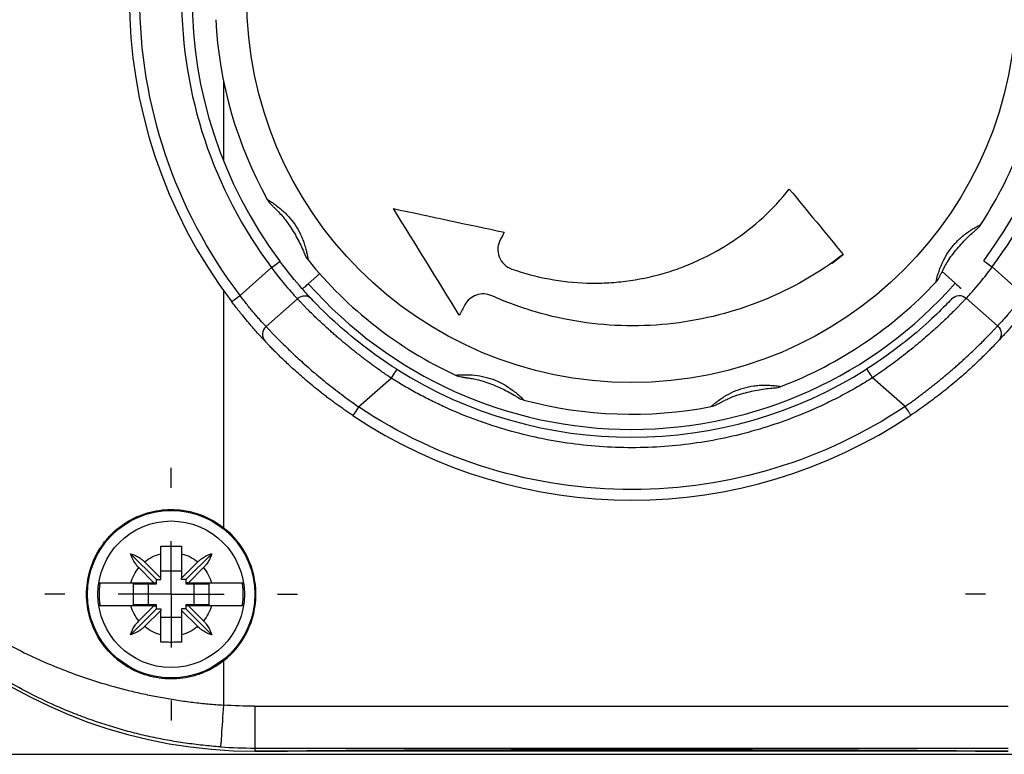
# Model space of a CAD drawing. Header units: millimetres. Extents: x 13 to 546, y 13 to 419.
# Tile 3 of 19: x 59 to 106, y 129 to 164. Entities that reach past the tile are written whole.
import ezdxf

# ---------------------------------------------------------------- set-up
doc = ezdxf.new("R2010")
doc.units = ezdxf.units.MM
doc.header["$LTSCALE"] = 2
doc.linetypes.add('SLD-Center', pattern=[19.05, 15.24, -1.27, 1.27, -1.27])
doc.layers.add('CENTER', color=40, linetype='SLD-Center')

# ---------------------------------------------------------------- blocks, each defined once
blk = doc.blocks.new('SW_CENTERMARKSYMBOL_4')
at = {"layer": 'CENTER', "color": 0}
for p, q in [((0, 5.08), (0, 6.04)), ((0, 0), (0, 2.54)), ((-5.08, 0), (-6.04, 0)), ((0, 0), (-2.54, 0)), ((0, 0), (0, -2.54)), ((0, 0), (2.54, 0)), ((5.08, 0), (6.04, 0)), ((0, -5.08), (0, -6.04))]:
    blk.add_line(p, q, dxfattribs=at)
blk = doc.blocks.new('SW_CENTERMARKSYMBOL_5')
at = {"layer": 'CENTER', "color": 0}
for p, q in [((0, 5.08), (0, 6.04)), ((0, 0), (0, 2.54)), ((-5.08, 0), (-6.04, 0)), ((0, 0), (-2.54, 0)), ((0, 0), (0, -2.54)), ((0, 0), (2.54, 0)), ((5.08, 0), (6.04, 0)), ((0, -5.08), (0, -6.04))]:
    blk.add_line(p, q, dxfattribs=at)

msp = doc.modelspace()

# ---------------------------------------------------------------- linework, layer by layer
for p, q in [((68.989, 160.988), (68.989, 157.163)), ((98.073, 152.27), (98.603, 152.689)), ((71.283, 152.066), (69.78, 150.737)), ((105.716, 152.093), (107.22, 150.766)), ((73.585, 151.772), (73.043, 151.292)), ((103.957, 151.316), (103.33, 151.869)), ((68.989, 150.967), (68.989, 139.643)), ((72.521, 150.576), (71.022, 149.25)), ((105.981, 149.277), (104.48, 150.601)), ((101.561, 145.429), (100.005, 146.802)), ((75.448, 145.408), (77.002, 146.784)), ((65.789, 137.158), (64.553, 138.394)), ((65.989, 137.233), (65.989, 138.394)), ((66.989, 138.394), (66.989, 137.233)), ((67.189, 137.158), (68.426, 138.394)), ((65.219, 138.003), (65.989, 137.233)), ((66.989, 137.233), (67.759, 138.003)), ((65.664, 137.008), (64.944, 137.728)), ((66.989, 137.558), (65.989, 137.558)), ((68.034, 137.728), (67.314, 137.008)), ((64.566, 137.008), (65.664, 137.008)), ((64.69, 136.958), (65.789, 136.958)), ((64.69, 135.958), (64.69, 136.958)), ((65.389, 136.958), (65.389, 135.958)), ((65.664, 137.008), (65.789, 137.008)), ((65.789, 137.158), (65.989, 137.158)), ((65.789, 137.008), (65.789, 137.158)), ((65.789, 136.958), (65.789, 137.008)), ((65.989, 137.158), (65.989, 137.233)), ((66.989, 137.158), (66.989, 137.233)), ((67.189, 137.158), (66.989, 137.158)), ((67.189, 137.158), (67.189, 137.008)), ((67.314, 137.008), (67.189, 137.008)), ((67.189, 137.008), (67.189, 136.958)), ((67.189, 136.958), (68.289, 136.958)), ((67.314, 137.008), (68.412, 137.008)), ((67.589, 135.958), (67.589, 136.958)), ((68.289, 136.958), (68.289, 135.958)), ((65.789, 135.758), (64.553, 134.521)), ((65.664, 135.908), (64.566, 135.908)), ((65.789, 135.958), (64.69, 135.958)), ((64.944, 135.188), (65.664, 135.908)), ((65.989, 135.683), (65.219, 134.913)), ((65.664, 135.908), (65.789, 135.908)), ((65.789, 135.908), (65.789, 135.958)), ((65.789, 135.758), (65.789, 135.908)), ((65.789, 135.758), (65.989, 135.758)), ((65.989, 135.758), (65.989, 135.683)), ((65.989, 134.521), (65.989, 135.683)), ((66.989, 135.758), (66.989, 135.683)), ((67.189, 135.758), (66.989, 135.758)), ((67.759, 134.913), (66.989, 135.683)), ((66.989, 135.683), (66.989, 134.521)), ((68.289, 135.958), (67.189, 135.958)), ((67.189, 135.958), (67.189, 135.908)), ((67.314, 135.908), (67.189, 135.908)), ((67.189, 135.908), (67.189, 135.758)), ((67.189, 135.758), (68.426, 134.521)), ((67.314, 135.908), (68.034, 135.188)), ((68.412, 135.908), (67.314, 135.908)), ((65.989, 135.358), (66.989, 135.358)), ((68.989, 133.272), (68.989, 131.162)), ((70.489, 131.109), (106.489, 131.109)), ((70.489, 131.109), (70.489, 129.109)), ((70.489, 129.109), (106.489, 129.109)), ((70.489, 129.109), (70.489, 128.958)), ((71.229, 128.958), (70.489, 128.958)), ((70.489, 128.958), (71.229, 128.958)), ((72.051, 128.958), (71.229, 128.958)), ((72.051, 128.961), (72.051, 128.958)), ((104.928, 128.958), (72.051, 128.958)), ((104.928, 128.961), (104.928, 128.958)), ((105.75, 128.958), (104.928, 128.958)), ((106.489, 128.958), (105.75, 128.958)), ((105.75, 128.958), (106.489, 128.958)), ((51.189, 128.811), (77.489, 128.811)), ((77.489, 128.813), (99.489, 128.813)), ((77.489, 128.811), (77.489, 128.813)), ((99.489, 128.813), (99.489, 128.811)), ((99.489, 128.811), (125.789, 128.811))]:
    msp.add_line(p, q)
for centre, radius in [((88.489, 164.958), 18.39), ((66.489, 136.458), 4), ((66.489, 136.458), 3.5)]:
    msp.add_circle(centre, radius)
for centre, radius, start, end in [((88.489, 164.958), 24, 142.7608, 217.2392), ((88.489, 164.958), 21, 143.158, 216.842), ((88.489, 164.958), 21, 323.2484, 36.7516), ((88.489, 164.958), 19.9, 183.0261, 208.9829), ((88.489, 164.958), 19.9, 327.0261, 352.9829), ((88.489, 164.958), 19.9, 219.0261, 244.9829), ((88.489, 164.958), 20.624, 221.5, 318.5904), ((88.489, 164.958), 19.9, 291.0261, 316.9829), ((70.489, 152.458), 23.5, 191.6872, 270), ((70.489, 152.458), 23.5, 191.6872, 270), ((88.489, 164.958), 21, 237.7047, 302.3857), ((88.489, 164.958), 19.9, 255.0261, 280.9829), ((88.489, 164.958), 24, 236.2925, 303.7979), ((66.489, 136.458), 4.049, 308.1242, 51.8758), ((70.489, 152.458), 23.349, 265.971, 270)]:
    msp.add_arc(centre, radius, start, end)
for centre, major_axis, start_param, end_param in [((71.229, 128.963), (0.9, 0), 4.712389, 5.863572), ((88.489, 128.918), (18, 0), 0.419613, 2.721979), ((105.75, 128.963), (0.9, 0), 3.561206, 4.712389)]:
    msp.add_ellipse(centre, major_axis=major_axis, ratio=0.005818, start_param=start_param, end_param=end_param)
for points, knots in [([(69.78, 150.737), (66.672, 154.826), (64.989, 159.821), (64.989, 170.094), (66.672, 175.089), (69.78, 179.179)], [0, 0, 0, 0, 0.5, 0.5, 1, 1, 1, 1]), ([(71.283, 177.849), (68.496, 174.129), (66.989, 169.606), (66.989, 160.309), (68.496, 155.786), (71.283, 152.066)], [0, 0, 0, 0, 0.5, 0.5, 1, 1, 1, 1]), ([(105.716, 152.093), (108.49, 155.808), (109.989, 160.321), (109.989, 169.594), (108.49, 174.107), (105.716, 177.822)], [0, 0, 0, 0, 0.5, 0.5, 1, 1, 1, 1]), ([(82.771, 151.994), (83.938, 151.584), (85.137, 151.363), (86.676, 151.318), (86.986, 151.321), (87.6, 151.351), (87.904, 151.378), (88.813, 151.492), (89.41, 151.615), (90.295, 151.869), (90.589, 151.966), (91.166, 152.182), (91.449, 152.3), (92.28, 152.686), (92.812, 152.985), (93.829, 153.664), (94.318, 154.048), (95.223, 154.881), (95.643, 155.331), (96.027, 155.815)], [0, 0, 0, 0, 0.25, 0.25, 0.3125, 0.3125, 0.375, 0.375, 0.5, 0.5, 0.5625, 0.5625, 0.625, 0.625, 0.75, 0.75, 0.875, 0.875, 1, 1, 1, 1]), ([(71.081, 155.315), (71.082, 155.315), (71.083, 155.314), (71.094, 155.307), (71.111, 155.297), (71.135, 155.283), (71.175, 155.258), (71.24, 155.218), (71.359, 155.14), (71.525, 155.024), (71.785, 154.819), (72.097, 154.519), (72.417, 154.116), (72.63, 153.745), (72.764, 153.437), (72.853, 153.192), (72.925, 152.947), (72.971, 152.75), (72.999, 152.611), (73.014, 152.525), (73.023, 152.468), (73.029, 152.434), (73.029, 152.429), (73.03, 152.427)], [0, 0, 0, 0, 0.017854, 0.03582, 0.054005, 0.072511, 0.091432, 0.129242, 0.167313, 0.228933, 0.290834, 0.398114, 0.499846, 0.601533, 0.655372, 0.709341, 0.771409, 0.832699, 0.870739, 0.908556, 0.939816, 0.970141, 1, 1, 1, 1]), ([(71.265, 155.077), (71.267, 155.075), (71.273, 155.069), (71.327, 155.017), (71.39, 154.954), (71.43, 154.914)], [0, 0, 0, 0, 0.245659, 0.514154, 1, 1, 1, 1]), ([(71.429, 154.914), (71.437, 154.906), (71.455, 154.889), (71.522, 154.826), (71.651, 154.699), (71.852, 154.475), (72.146, 154.082), (72.416, 153.648), (72.65, 153.205), (72.742, 153.001), (72.789, 152.899)], [0, 0, 0, 0, 0.032032, 0.070092, 0.163775, 0.280216, 0.418399, 0.705713, 0.852, 1, 1, 1, 1]), ([(103.039, 151.382), (103.039, 151.382), (103.04, 151.384), (103.042, 151.396), (103.047, 151.415), (103.053, 151.442), (103.064, 151.488), (103.082, 151.563), (103.12, 151.7), (103.179, 151.893), (103.268, 152.132), (103.375, 152.371), (103.53, 152.668), (103.768, 153.023), (104.115, 153.404), (104.447, 153.681), (104.721, 153.867), (104.894, 153.971), (105.018, 154.041), (105.095, 154.081), (105.147, 154.108), (105.178, 154.124), (105.182, 154.126), (105.184, 154.127)], [0, 0, 0, 0, 0.017896, 0.03589, 0.054087, 0.072589, 0.091493, 0.129306, 0.167362, 0.228648, 0.290716, 0.344671, 0.398517, 0.500217, 0.601955, 0.709235, 0.771125, 0.832742, 0.870797, 0.908611, 0.939896, 0.970202, 1, 1, 1, 1]), ([(104.808, 153.751), (104.851, 153.788), (104.918, 153.847), (104.975, 153.895), (104.981, 153.9), (104.984, 153.903)], [0, 0, 0, 0, 0.486145, 0.754438, 1, 1, 1, 1]), ([(82.223, 153.415), (82.154, 153.288), (82.114, 153.148), (82.095, 152.862), (82.116, 152.716), (82.218, 152.448), (82.299, 152.324), (82.507, 152.121), (82.632, 152.043), (82.771, 151.994)], [0, 0, 0, 0, 0.25, 0.25, 0.5, 0.5, 0.75, 0.75, 1, 1, 1, 1]), ([(103.312, 151.836), (103.318, 151.846), (103.329, 151.868), (103.368, 151.952), (103.449, 152.114), (103.6, 152.374), (103.883, 152.776), (104.212, 153.166), (104.562, 153.526), (104.726, 153.676), (104.809, 153.751)], [0, 0, 0, 0, 0.032059, 0.070115, 0.163766, 0.280425, 0.418692, 0.706086, 0.852044, 1, 1, 1, 1]), ([(68.849, 129.167), (68.708, 129.177), (68.426, 129.199), (68.004, 129.24), (67.581, 129.289), (67.159, 129.346), (66.737, 129.411), (66.315, 129.483), (65.894, 129.563), (65.473, 129.651), (65.053, 129.747), (64.634, 129.851), (64.217, 129.963), (63.8, 130.083), (63.385, 130.211), (62.972, 130.346), (62.56, 130.49), (62.151, 130.641), (61.743, 130.801), (61.337, 130.968), (60.641, 131.271), (59.662, 131.743), (58.432, 132.43), (57.23, 133.2), (55.766, 134.269), (54.093, 135.726), (52.481, 137.475), (51.135, 139.258), (50.079, 140.945), (49.16, 142.732), (48.547, 144.219), (48.119, 145.474), (47.812, 146.514), (47.566, 147.533), (47.413, 148.319), (47.318, 148.875), (47.247, 149.346), (47.181, 149.874), (47.13, 150.364), (47.091, 150.825), (47.066, 151.226), (47.051, 151.543), (47.042, 151.789), (47.036, 152.022), (47.032, 152.244), (47.032, 152.388), (47.032, 152.458)], [0, 0, 0, 0, 0.010437, 0.020898, 0.031388, 0.041909, 0.052466, 0.06306, 0.073695, 0.084374, 0.0951, 0.105877, 0.116707, 0.127593, 0.138538, 0.149545, 0.160617, 0.171756, 0.182966, 0.194248, 0.205606, 0.241893, 0.279254, 0.317759, 0.35747, 0.428745, 0.505271, 0.565072, 0.629208, 0.687738, 0.752688, 0.781674, 0.81446, 0.856634, 0.88226, 0.891333, 0.910805, 0.927492, 0.941399, 0.956643, 0.969477, 0.976687, 0.983288, 0.989327, 0.994871, 1, 1, 1, 1]), ([(47.036, 152.458), (47.036, 152.427), (47.036, 152.366), (47.037, 152.273), (47.038, 152.178), (47.04, 152.081), (47.042, 151.982), (47.047, 151.829), (47.055, 151.617), (47.073, 151.294), (47.102, 150.886), (47.15, 150.398), (47.217, 149.861), (47.308, 149.271), (47.437, 148.58), (47.617, 147.791), (47.929, 146.654), (48.428, 145.225), (49.176, 143.575), (50.097, 141.942), (51.167, 140.387), (52.437, 138.859), (53.864, 137.43), (55.508, 136.058), (57.314, 134.815), (59.347, 133.684), (61.531, 132.73), (63.343, 132.143), (64.619, 131.818), (65.343, 131.655), (66.07, 131.514), (66.798, 131.393), (67.528, 131.294), (68.258, 131.215), (68.746, 131.179), (68.989, 131.162)], [0, 0, 0, 0, 0.002241, 0.00455, 0.00694, 0.009424, 0.012013, 0.014719, 0.021703, 0.029716, 0.043526, 0.060125, 0.077991, 0.098436, 0.121467, 0.151124, 0.182975, 0.244565, 0.30824, 0.368255, 0.432193, 0.49252, 0.556773, 0.617581, 0.682305, 0.743818, 0.808873, 0.871294, 0.89006, 0.908676, 0.927157, 0.945515, 0.963766, 0.981923, 1, 1, 1, 1]), ([(72.788, 152.901), (72.811, 152.848), (72.846, 152.766), (72.873, 152.697), (72.876, 152.69), (72.878, 152.686)], [0, 0, 0, 0, 0.485844, 0.75401, 1, 1, 1, 1]), ([(98.604, 152.69), (97.418, 151.783), (96.139, 151.053), (94.084, 150.219), (93.371, 149.985), (91.938, 149.617), (91.215, 149.483), (89.753, 149.31), (89.014, 149.272), (87.523, 149.297), (86.785, 149.36), (85.329, 149.582), (84.61, 149.74), (83.192, 150.155), (82.489, 150.413), (81.807, 150.716)], [0, 0, 0, 0, 0.25, 0.25, 0.375, 0.375, 0.5, 0.5, 0.625, 0.625, 0.75, 0.75, 0.875, 0.875, 1, 1, 1, 1]), ([(71.283, 152.066), (71.577, 151.657), (72.132, 150.98), (72.456, 150.644), (72.521, 150.576)], [0, 0, 0, 0, 0.188406, 0.3297104, 0.3297104, 0.3297104, 0.3297104]), ([(73.205, 150.556), (73.127, 150.64), (72.735, 151.054), (72.051, 151.875), (71.683, 152.366)], [0, 0, 0, 0, 0.1413045, 0.3297104, 0.3297104, 0.3297104, 0.3297104]), ([(104.48, 150.601), (104.567, 150.692), (104.95, 151.094), (105.496, 151.786), (105.716, 152.093)], [0, 0, 0, 0, 0.1884058, 0.3297101, 0.3297101, 0.3297101, 0.3297101]), ([(105.315, 152.392), (105.315, 152.392), (105.357, 152.361), (105.508, 152.249), (105.61, 152.173), (105.716, 152.093)], [0, 0, 0, 0, 0.5, 0.5, 1, 1, 1, 1]), ([(103.209, 151.629), (103.21, 151.633), (103.214, 151.64), (103.246, 151.707), (103.287, 151.786), (103.313, 151.837)], [0, 0, 0, 0, 0.246177, 0.514571, 1, 1, 1, 1]), ([(72.761, 151.043), (72.761, 151.043), (72.785, 151.064), (72.879, 151.147), (72.95, 151.21), (73.043, 151.292)], [0, 0, 0, 0, 0.5, 0.5, 1, 1, 1, 1]), ([(103.957, 151.316), (104.05, 151.235), (104.119, 151.173), (104.215, 151.089), (104.239, 151.068), (104.239, 151.068)], [0, 0, 0, 0, 0.5, 0.5, 1, 1, 1, 1]), ([(69.382, 150.434), (69.382, 150.434), (69.424, 150.466), (69.574, 150.58), (69.675, 150.657), (69.78, 150.737)], [0, 0, 0, 0, 0.5, 0.5, 1, 1, 1, 1]), ([(71.022, 149.25), (71.014, 149.258), (70.998, 149.276), (70.966, 149.309), (70.93, 149.348), (70.888, 149.393), (70.818, 149.468), (70.708, 149.589), (70.555, 149.764), (70.395, 149.952), (70.239, 150.142), (70.082, 150.339), (69.928, 150.537), (69.829, 150.671), (69.78, 150.737)], [0, 0, 0, 0, 0.050041, 0.100083, 0.150125, 0.200167, 0.250211, 0.37409, 0.499885, 0.606985, 0.710521, 0.810518, 0.907002, 1, 1, 1, 1]), ([(77.002, 146.784), (76.931, 146.831), (76.79, 146.926), (76.579, 147.071), (76.369, 147.219), (76.161, 147.37), (75.954, 147.522), (75.75, 147.676), (75.548, 147.83), (75.349, 147.986), (75.154, 148.142), (74.962, 148.298), (74.774, 148.453), (74.59, 148.607), (74.411, 148.76), (74.237, 148.911), (73.932, 149.18), (73.516, 149.564), (73.17, 149.902), (72.956, 150.119), (72.835, 150.245), (72.718, 150.367), (72.607, 150.483), (72.55, 150.544), (72.521, 150.576)], [0, 0, 0, 0, 0.032005, 0.064177, 0.09652, 0.129038, 0.161735, 0.194616, 0.227685, 0.260946, 0.294404, 0.328061, 0.361923, 0.395993, 0.430274, 0.464772, 0.499488, 0.618985, 0.74923, 0.789685, 0.834989, 0.885142, 0.940146, 1, 1, 1, 1]), ([(81.807, 150.716), (81.691, 150.768), (81.568, 150.797), (81.317, 150.808), (81.191, 150.789), (80.839, 150.667), (80.64, 150.498), (80.521, 150.28)], [0, 0, 0, 0, 0.25, 0.25, 0.5, 0.5, 1, 1, 1, 1]), ([(103.796, 150.58), (103.562, 150.332), (102.516, 149.222), (100.6, 147.771), (99.737, 147.224)], [0, 0, 0, 0, 0.4185634, 0.732486, 0.732486, 0.732486, 0.732486]), ([(104.48, 150.601), (104.466, 150.586), (104.439, 150.556), (104.391, 150.505), (104.339, 150.451), (104.284, 150.393), (104.227, 150.333), (104.167, 150.272), (104.107, 150.209), (104.045, 150.145), (103.982, 150.082), (103.807, 149.905), (103.484, 149.588), (103.028, 149.163), (102.625, 148.806), (102.292, 148.521), (101.942, 148.232), (101.576, 147.94), (101.198, 147.649), (100.808, 147.36), (100.411, 147.076), (100.14, 146.893), (100.005, 146.802)], [0, 0, 0, 0, 0.02955, 0.058105, 0.085664, 0.112227, 0.137794, 0.162366, 0.185943, 0.208524, 0.230111, 0.250703, 0.381474, 0.500673, 0.564361, 0.627632, 0.690511, 0.753025, 0.815203, 0.877072, 0.938662, 1, 1, 1, 1]), ([(107.22, 150.766), (107.194, 150.73), (107.14, 150.657), (107.057, 150.547), (106.973, 150.437), (106.887, 150.327), (106.8, 150.218), (106.713, 150.11), (106.626, 150.005), (106.541, 149.902), (106.432, 149.775), (106.299, 149.622), (106.176, 149.486), (106.086, 149.388), (106.024, 149.322), (105.995, 149.292), (105.981, 149.277)], [0, 0, 0, 0, 0.051248, 0.103569, 0.156968, 0.211451, 0.267022, 0.323685, 0.381445, 0.440307, 0.500273, 0.614948, 0.749904, 0.833269, 0.916634, 1, 1, 1, 1]), ([(70.978, 148.545), (70.97, 148.554), (70.953, 148.572), (70.921, 148.606), (70.885, 148.645), (70.844, 148.69), (70.798, 148.74), (70.715, 148.831), (70.579, 148.981), (70.372, 149.215), (70.142, 149.484), (69.922, 149.75), (69.723, 149.995), (69.552, 150.213), (69.439, 150.36), (69.382, 150.434)], [0, 0, 0, 0, 0.041273, 0.082409, 0.123536, 0.164785, 0.206285, 0.248162, 0.372917, 0.497239, 0.622048, 0.748029, 0.832811, 0.916471, 1, 1, 1, 1]), ([(77.269, 147.206), (76.117, 147.934), (74.253, 149.437), (73.381, 150.37), (73.205, 150.556)], [0, 0, 0, 0, 0.4185609, 0.7324815, 0.7324815, 0.7324815, 0.7324815]), ([(107.619, 150.464), (107.591, 150.427), (107.534, 150.353), (107.45, 150.243), (107.365, 150.135), (107.279, 150.027), (107.194, 149.92), (107.053, 149.746), (106.861, 149.513), (106.631, 149.244), (106.425, 149.01), (106.27, 148.838), (106.158, 148.716), (106.08, 148.63), (106.044, 148.592), (106.026, 148.573)], [0, 0, 0, 0, 0.041823, 0.083555, 0.12532, 0.167244, 0.20945, 0.252059, 0.378023, 0.502843, 0.627153, 0.751926, 0.83527, 0.917617, 1, 1, 1, 1]), ([(71.022, 149.25), (71.036, 149.235), (71.064, 149.206), (71.111, 149.155), (71.163, 149.1), (71.217, 149.043), (71.274, 148.983), (71.333, 148.921), (71.394, 148.858), (71.456, 148.795), (71.518, 148.731), (71.692, 148.554), (72.012, 148.238), (72.556, 147.723), (73.177, 147.169), (73.763, 146.677), (74.254, 146.288), (74.639, 145.993), (75.038, 145.698), (75.311, 145.505), (75.448, 145.408)], [0, 0, 0, 0, 0.029511, 0.058031, 0.08556, 0.1121, 0.137649, 0.162208, 0.185777, 0.208356, 0.229945, 0.250545, 0.380995, 0.500641, 0.628517, 0.750533, 0.812087, 0.874166, 0.936796, 1, 1, 1, 1]), ([(101.561, 145.429), (101.628, 145.476), (101.761, 145.57), (101.959, 145.713), (102.155, 145.857), (102.35, 146.003), (102.543, 146.15), (102.733, 146.298), (102.921, 146.447), (103.106, 146.595), (103.288, 146.744), (103.466, 146.892), (103.641, 147.039), (103.811, 147.185), (103.978, 147.33), (104.14, 147.473), (104.296, 147.614), (104.586, 147.878), (104.993, 148.263), (105.337, 148.605), (105.552, 148.826), (105.674, 148.952), (105.79, 149.074), (105.897, 149.188), (105.952, 149.247), (105.981, 149.277)], [0, 0, 0, 0, 0.030637, 0.061338, 0.092106, 0.122943, 0.153854, 0.184841, 0.215906, 0.247053, 0.278285, 0.309605, 0.341015, 0.372518, 0.404117, 0.435816, 0.467616, 0.499521, 0.618704, 0.749441, 0.791589, 0.837719, 0.88783, 0.941923, 1, 1, 1, 1]), ([(75.17, 144.993), (75.105, 145.036), (74.975, 145.124), (74.782, 145.257), (74.592, 145.39), (74.404, 145.525), (74.22, 145.66), (74.038, 145.796), (73.859, 145.932), (73.508, 146.205), (73.006, 146.614), (72.413, 147.133), (71.903, 147.607), (71.558, 147.946), (71.33, 148.177), (71.185, 148.327), (71.065, 148.453), (71.007, 148.514), (70.978, 148.545)], [0, 0, 0, 0, 0.0318942, 0.0635825, 0.0951123, 0.1265318, 0.1578896, 0.1892349, 0.2206165, 0.2520833, 0.3777422, 0.5029571, 0.6273775, 0.7520992, 0.8147705, 0.8766822, 0.9382758, 1, 1, 1, 1]), ([(106.026, 148.573), (106.012, 148.558), (105.985, 148.529), (105.935, 148.476), (105.879, 148.417), (105.816, 148.351), (105.747, 148.279), (105.671, 148.201), (105.588, 148.116), (105.41, 147.936), (105.099, 147.63), (104.594, 147.159), (104.003, 146.64), (103.447, 146.185), (102.972, 145.818), (102.604, 145.546), (102.227, 145.276), (101.969, 145.101), (101.84, 145.014)], [0, 0, 0, 0, 0.030747, 0.061451, 0.09217, 0.122961, 0.153881, 0.184986, 0.216332, 0.247973, 0.372745, 0.497033, 0.621357, 0.747579, 0.810816, 0.873706, 0.936638, 1, 1, 1, 1]), ([(77.269, 147.206), (77.269, 147.206), (77.241, 147.162), (77.141, 147.003), (77.073, 146.896), (77.002, 146.784)], [0, 0, 0, 0, 0.5, 0.5, 1, 1, 1, 1]), ([(100.005, 146.802), (99.887, 146.728), (99.65, 146.58), (99.29, 146.366), (98.927, 146.16), (98.56, 145.96), (98.188, 145.768), (97.813, 145.583), (97.106, 145.251), (96.047, 144.811), (94.607, 144.328), (93.125, 143.944), (91.095, 143.572), (88.506, 143.382), (85.918, 143.568), (83.887, 143.937), (82.405, 144.318), (80.963, 144.799), (79.807, 145.278), (78.913, 145.703), (78.263, 146.041), (77.625, 146.399), (77.21, 146.655), (77.002, 146.784)], [0, 0, 0, 0, 0.0172511, 0.0344867, 0.0517134, 0.0689378, 0.0861663, 0.1034055, 0.1206618, 0.1828081, 0.2449764, 0.308411, 0.371867, 0.5000019, 0.6281368, 0.6915714, 0.7550275, 0.8171738, 0.879342, 0.90952, 0.9396656, 0.9698139, 1, 1, 1, 1]), ([(80.074, 146.925), (80.074, 146.925), (80.076, 146.925), (80.088, 146.926), (80.108, 146.927), (80.136, 146.93), (80.183, 146.934), (80.259, 146.94), (80.401, 146.946), (80.604, 146.949), (80.935, 146.936), (81.364, 146.877), (81.859, 146.739), (82.25, 146.564), (82.539, 146.394), (82.755, 146.248), (82.958, 146.093), (83.11, 145.96), (83.215, 145.864), (83.277, 145.803), (83.318, 145.762), (83.343, 145.738), (83.346, 145.735), (83.347, 145.733)], [0, 0, 0, 0, 0.017865, 0.035842, 0.054038, 0.072553, 0.091484, 0.129228, 0.16733, 0.228851, 0.290862, 0.39818, 0.49989, 0.601548, 0.65541, 0.709322, 0.771478, 0.832677, 0.870778, 0.908612, 0.939905, 0.970211, 1, 1, 1, 1]), ([(80.362, 146.84), (80.366, 146.839), (80.374, 146.838), (80.447, 146.828), (80.535, 146.814), (80.592, 146.805)], [0, 0, 0, 0, 0.245893, 0.514361, 1, 1, 1, 1]), ([(80.591, 146.805), (80.602, 146.803), (80.626, 146.8), (80.718, 146.788), (80.897, 146.761), (81.191, 146.698), (81.66, 146.553), (82.134, 146.361), (82.583, 146.139), (82.777, 146.029), (82.874, 145.974)], [0, 0, 0, 0, 0.032022, 0.070081, 0.163816, 0.280339, 0.418542, 0.705796, 0.852028, 1, 1, 1, 1]), ([(100.005, 146.802), (99.934, 146.914), (99.866, 147.021), (99.765, 147.18), (99.737, 147.224), (99.737, 147.224)], [0, 0, 0, 0, 0.5, 0.5, 1, 1, 1, 1]), ([(92.28, 145.422), (92.281, 145.423), (92.282, 145.424), (92.292, 145.432), (92.307, 145.445), (92.328, 145.463), (92.364, 145.494), (92.422, 145.543), (92.533, 145.632), (92.694, 145.754), (92.97, 145.938), (93.351, 146.142), (93.834, 146.322), (94.253, 146.41), (94.586, 146.442), (94.848, 146.451), (95.102, 146.444), (95.304, 146.427), (95.445, 146.411), (95.531, 146.398), (95.588, 146.389), (95.623, 146.384), (95.627, 146.383), (95.629, 146.383)], [0, 0, 0, 0, 0.017854, 0.03582, 0.054005, 0.072511, 0.091433, 0.129243, 0.167314, 0.228933, 0.290836, 0.398116, 0.499848, 0.601538, 0.655375, 0.709341, 0.771405, 0.832696, 0.870739, 0.908557, 0.939816, 0.970141, 1, 1, 1, 1]), ([(82.873, 145.974), (82.923, 145.945), (82.999, 145.9), (83.062, 145.86), (83.069, 145.856), (83.072, 145.854)], [0, 0, 0, 0, 0.486292, 0.754467, 1, 1, 1, 1]), ([(92.769, 145.629), (92.779, 145.634), (92.801, 145.646), (92.882, 145.69), (93.042, 145.773), (93.317, 145.896), (93.782, 146.054), (94.279, 146.176), (94.772, 146.262), (94.994, 146.287), (95.106, 146.299)], [0, 0, 0, 0, 0.032029, 0.070086, 0.163766, 0.280207, 0.418393, 0.705719, 0.852001, 1, 1, 1, 1]), ([(95.104, 146.299), (95.161, 146.304), (95.25, 146.312), (95.324, 146.317), (95.332, 146.318), (95.336, 146.318)], [0, 0, 0, 0, 0.485873, 0.753999, 1, 1, 1, 1]), ([(75.448, 145.408), (75.374, 145.298), (75.304, 145.192), (75.2, 145.036), (75.17, 144.993), (75.17, 144.993)], [0, 0, 0, 0, 0.5, 0.5, 1, 1, 1, 1]), ([(101.561, 145.429), (97.699, 142.844), (93.156, 141.461), (83.86, 141.454), (79.314, 142.829), (75.448, 145.408)], [0, 0, 0, 0, 0.5, 0.5, 1, 1, 1, 1]), ([(92.563, 145.523), (92.567, 145.525), (92.574, 145.529), (92.64, 145.564), (92.719, 145.604), (92.77, 145.63)], [0, 0, 0, 0, 0.245667, 0.514126, 1, 1, 1, 1]), ([(101.84, 145.014), (101.84, 145.014), (101.81, 145.057), (101.706, 145.213), (101.635, 145.319), (101.561, 145.429)], [0, 0, 0, 0, 0.5, 0.5, 1, 1, 1, 1]), ([(68.989, 133.272), (68.687, 133.035), (68.36, 132.846), (67.831, 132.632), (67.648, 132.573), (67.281, 132.482), (67.095, 132.45), (66.72, 132.411), (66.529, 132.405), (66.15, 132.419), (65.964, 132.439), (65.411, 132.538), (65.048, 132.657), (64.545, 132.903), (64.384, 132.997), (64.075, 133.206), (63.925, 133.322), (63.508, 133.697), (63.268, 133.982), (62.864, 134.624), (62.711, 134.967), (62.553, 135.512), (62.512, 135.701), (62.459, 136.076), (62.446, 136.265), (62.445, 136.643), (62.459, 136.834), (62.512, 137.212), (62.551, 137.397), (62.708, 137.941), (62.865, 138.292), (63.164, 138.768), (63.274, 138.919), (63.515, 139.207), (63.647, 139.343), (64.064, 139.718), (64.374, 139.928), (65.05, 140.259), (65.404, 140.375), (65.96, 140.476), (66.15, 140.496), (66.526, 140.511), (66.714, 140.505), (67.089, 140.466), (67.277, 140.434), (67.647, 140.342), (67.827, 140.284), (68.353, 140.073), (68.687, 139.88), (68.989, 139.643)], [0, 0, 0, 0, 0.0625, 0.0625, 0.09375, 0.09375, 0.125, 0.125, 0.15625, 0.15625, 0.1875, 0.1875, 0.25, 0.25, 0.28125, 0.28125, 0.3125, 0.3125, 0.375, 0.375, 0.4375, 0.4375, 0.46875, 0.46875, 0.5, 0.5, 0.53125, 0.53125, 0.5625, 0.5625, 0.625, 0.625, 0.65625, 0.65625, 0.6875, 0.6875, 0.75, 0.75, 0.8125, 0.8125, 0.84375, 0.84375, 0.875, 0.875, 0.90625, 0.90625, 0.9375, 0.9375, 1, 1, 1, 1]), ([(64.553, 138.394), (64.586, 138.384), (64.65, 138.365), (64.744, 138.327), (64.839, 138.283), (64.936, 138.228), (65.037, 138.159), (65.133, 138.084), (65.192, 138.029), (65.219, 138.003)], [0, 0, 0, 0, 0.141355, 0.275038, 0.401411, 0.548922, 0.700714, 0.861729, 1, 1, 1, 1]), ([(64.944, 137.728), (64.928, 137.744), (64.894, 137.779), (64.844, 137.838), (64.788, 137.911), (64.729, 137.997), (64.664, 138.107), (64.601, 138.24), (64.569, 138.341), (64.553, 138.394)], [0, 0, 0, 0, 0.085588, 0.18042, 0.284735, 0.429237, 0.571638, 0.773114, 1, 1, 1, 1]), ([(65.989, 138.751), (66.073, 138.752), (66.24, 138.755), (66.489, 138.756), (66.738, 138.755), (66.905, 138.752), (66.989, 138.751)], [0, 0, 0, 0, 0.2526, 0.5, 0.7474, 1, 1, 1, 1]), ([(65.989, 138.394), (65.989, 138.433), (65.989, 138.511), (65.989, 138.631), (65.989, 138.71), (65.989, 138.751)], [0, 0, 0, 0, 0.320324, 0.653671, 1, 1, 1, 1]), ([(66.989, 138.751), (66.989, 138.71), (66.989, 138.631), (66.989, 138.511), (66.989, 138.433), (66.989, 138.394)], [0, 0, 0, 0, 0.346329, 0.679676, 1, 1, 1, 1]), ([(67.759, 138.003), (67.776, 138.019), (67.811, 138.053), (67.87, 138.103), (67.943, 138.159), (68.028, 138.218), (68.139, 138.283), (68.272, 138.346), (68.372, 138.378), (68.426, 138.394)], [0, 0, 0, 0, 0.085588, 0.18042, 0.284735, 0.429237, 0.571638, 0.773114, 1, 1, 1, 1]), ([(68.426, 138.394), (68.416, 138.361), (68.396, 138.297), (68.359, 138.203), (68.314, 138.108), (68.259, 138.011), (68.19, 137.91), (68.116, 137.814), (68.06, 137.755), (68.034, 137.728)], [0, 0, 0, 0, 0.141355, 0.275038, 0.401411, 0.548922, 0.700714, 0.861729, 1, 1, 1, 1]), ([(63.088, 137.008), (63.079, 136.947), (63.061, 136.825), (63.046, 136.642), (63.044, 136.519), (63.043, 136.458)], [0, 0, 0, 0, 0.333492, 0.666508, 1, 1, 1, 1]), ([(63.088, 137.008), (63.1, 137.008), (63.123, 137.008), (63.17, 137.008), (63.223, 137.008), (63.284, 137.008), (63.35, 137.008), (63.421, 137.008), (63.496, 137.008), (63.575, 137.008), (63.656, 137.008), (63.739, 137.008), (63.824, 137.008), (63.91, 137.008), (63.995, 137.008), (64.081, 137.008), (64.165, 137.008), (64.249, 137.008), (64.331, 137.008), (64.411, 137.008), (64.489, 137.008), (64.541, 137.008), (64.566, 137.008)], [0, 0, 0, 0, 0.061655, 0.122057, 0.181214, 0.239135, 0.295825, 0.35129, 0.405533, 0.458559, 0.51037, 0.560966, 0.610348, 0.658516, 0.70547, 0.751207, 0.795727, 0.839027, 0.881106, 0.921962, 0.961594, 1, 1, 1, 1]), ([(68.412, 137.008), (68.455, 137.008), (68.542, 137.008), (68.676, 137.008), (68.815, 137.008), (68.957, 137.008), (69.099, 137.008), (69.241, 137.008), (69.379, 137.008), (69.51, 137.008), (69.632, 137.008), (69.738, 137.008), (69.829, 137.008), (69.87, 137.008), (69.891, 137.008)], [0, 0, 0, 0, 0.064702, 0.132805, 0.204302, 0.279185, 0.357446, 0.439078, 0.52408, 0.612455, 0.704212, 0.79937, 0.897955, 1, 1, 1, 1]), ([(69.891, 135.908), (69.9, 135.969), (69.917, 136.09), (69.932, 136.274), (69.937, 136.458), (69.932, 136.641), (69.917, 136.825), (69.9, 136.947), (69.891, 137.008)], [0, 0, 0, 0, 0.167466, 0.333974, 0.5, 0.666026, 0.832534, 1, 1, 1, 1]), ([(63.043, 136.458), (63.044, 136.396), (63.046, 136.274), (63.061, 136.09), (63.079, 135.968), (63.088, 135.908)], [0, 0, 0, 0, 0.333492, 0.666508, 1, 1, 1, 1]), ([(64.566, 135.908), (64.524, 135.908), (64.436, 135.908), (64.302, 135.907), (64.164, 135.907), (64.022, 135.907), (63.879, 135.907), (63.737, 135.907), (63.599, 135.908), (63.468, 135.908), (63.347, 135.908), (63.24, 135.908), (63.149, 135.908), (63.108, 135.908), (63.088, 135.908)], [0, 0, 0, 0, 0.064702, 0.132805, 0.204302, 0.279185, 0.357446, 0.439078, 0.52408, 0.612455, 0.704212, 0.79937, 0.897955, 1, 1, 1, 1]), ([(69.891, 135.908), (69.879, 135.908), (69.855, 135.908), (69.809, 135.908), (69.755, 135.908), (69.695, 135.908), (69.629, 135.908), (69.558, 135.908), (69.482, 135.908), (69.404, 135.908), (69.322, 135.908), (69.239, 135.907), (69.154, 135.907), (69.069, 135.907), (68.983, 135.907), (68.898, 135.907), (68.813, 135.907), (68.73, 135.907), (68.647, 135.908), (68.567, 135.908), (68.489, 135.908), (68.437, 135.908), (68.412, 135.908)], [0, 0, 0, 0, 0.0616545, 0.1220566, 0.1812143, 0.239135, 0.295825, 0.3512897, 0.4055334, 0.4585593, 0.5103697, 0.5609658, 0.6103481, 0.6585164, 0.7054699, 0.7512072, 0.7957269, 0.8390271, 0.8811061, 0.9219621, 0.9615938, 1, 1, 1, 1]), ([(64.553, 134.521), (64.563, 134.554), (64.582, 134.619), (64.62, 134.713), (64.664, 134.807), (64.719, 134.904), (64.788, 135.006), (64.863, 135.102), (64.918, 135.161), (64.944, 135.188)], [0, 0, 0, 0, 0.141355, 0.275038, 0.401411, 0.548922, 0.700714, 0.861729, 1, 1, 1, 1]), ([(68.034, 135.188), (68.05, 135.171), (68.084, 135.136), (68.134, 135.077), (68.191, 135.004), (68.25, 134.918), (68.315, 134.808), (68.378, 134.675), (68.409, 134.574), (68.426, 134.521)], [0, 0, 0, 0, 0.0855881, 0.1804197, 0.2847348, 0.429237, 0.5716383, 0.7731143, 1, 1, 1, 1]), ([(65.219, 134.913), (65.203, 134.897), (65.167, 134.863), (65.109, 134.813), (65.036, 134.756), (64.95, 134.697), (64.839, 134.632), (64.706, 134.569), (64.606, 134.538), (64.553, 134.521)], [0, 0, 0, 0, 0.0855881, 0.1804197, 0.2847348, 0.429237, 0.5716383, 0.7731143, 1, 1, 1, 1]), ([(68.426, 134.521), (68.393, 134.531), (68.328, 134.55), (68.234, 134.588), (68.139, 134.633), (68.043, 134.688), (67.941, 134.757), (67.845, 134.831), (67.786, 134.887), (67.759, 134.913)], [0, 0, 0, 0, 0.1413548, 0.2750376, 0.4014107, 0.5489222, 0.7007136, 0.8617294, 1, 1, 1, 1]), ([(65.989, 134.164), (65.989, 134.205), (65.989, 134.285), (65.989, 134.404), (65.989, 134.483), (65.989, 134.521)], [0, 0, 0, 0, 0.346329, 0.679676, 1, 1, 1, 1]), ([(66.989, 134.164), (66.905, 134.163), (66.738, 134.16), (66.489, 134.16), (66.24, 134.16), (66.073, 134.163), (65.989, 134.164)], [0, 0, 0, 0, 0.2526, 0.5, 0.7474, 1, 1, 1, 1]), ([(66.989, 134.521), (66.989, 134.483), (66.989, 134.404), (66.989, 134.285), (66.989, 134.205), (66.989, 134.164)], [0, 0, 0, 0, 0.320324, 0.653671, 1, 1, 1, 1]), ([(68.989, 131.162), (68.952, 130.635), (68.916, 130.129), (68.864, 129.381), (68.849, 129.17), (68.849, 129.167)], [0, 0, 0, 0, 0.5, 0.5, 1, 1, 1, 1])]:
    msp.add_open_spline(points, degree=3, knots=knots)
for points in [[(96.027, 155.815), (96.891, 154.768), (97.749, 153.726), (98.604, 152.69)], [(71.081, 155.315), (71.13, 155.227), (71.192, 155.147), (71.265, 155.077)], [(77.106, 154.885), (78.867, 154.509), (80.634, 154.131), (82.406, 153.752)], [(80.259, 149.797), (79.211, 151.488), (78.16, 153.184), (77.106, 154.885)], [(104.984, 153.903), (105.062, 153.967), (105.129, 154.043), (105.184, 154.127)], [(82.406, 153.752), (82.345, 153.64), (82.284, 153.527), (82.223, 153.415)], [(72.878, 152.686), (72.915, 152.593), (72.966, 152.505), (73.03, 152.427)], [(71.283, 152.066), (71.504, 152.232), (71.683, 152.366), (71.683, 152.366)], [(103.039, 151.382), (103.108, 151.455), (103.165, 151.539), (103.209, 151.629)], [(73.205, 150.556), (73.12, 150.646), (72.875, 150.755), (72.617, 150.661), (72.521, 150.576)], [(103.796, 150.58), (103.881, 150.671), (104.126, 150.78), (104.384, 150.686), (104.48, 150.601)], [(80.521, 150.28), (80.434, 150.119), (80.347, 149.958), (80.259, 149.797)], [(71.022, 149.25), (70.923, 149.161), (70.797, 148.904), (70.89, 148.639), (70.978, 148.545)], [(105.981, 149.277), (106.081, 149.189), (106.207, 148.932), (106.114, 148.667), (106.026, 148.573)], [(80.074, 146.925), (80.165, 146.882), (80.262, 146.854), (80.362, 146.84)], [(95.336, 146.318), (95.436, 146.325), (95.535, 146.347), (95.629, 146.383)], [(83.072, 145.854), (83.157, 145.8), (83.25, 145.759), (83.347, 145.733)], [(92.28, 145.422), (92.379, 145.441), (92.475, 145.475), (92.563, 145.523)], [(65.219, 138.003), (65.444, 138.188), (65.707, 138.321), (65.989, 138.394)], [(66.989, 138.394), (67.271, 138.321), (67.534, 138.188), (67.759, 138.003)], [(64.566, 137.008), (64.642, 137.271), (64.77, 137.516), (64.944, 137.728)], [(68.034, 137.728), (68.208, 137.516), (68.337, 137.271), (68.412, 137.008)], [(64.944, 135.188), (64.77, 135.399), (64.642, 135.644), (64.566, 135.908)], [(68.412, 135.908), (68.337, 135.644), (68.208, 135.399), (68.034, 135.188)], [(65.989, 134.521), (65.707, 134.594), (65.444, 134.728), (65.219, 134.913)], [(67.759, 134.913), (67.534, 134.728), (67.271, 134.594), (66.989, 134.521)], [(70.489, 131.109), (69.988, 131.109), (69.489, 131.127), (68.989, 131.162)]]:
    msp.add_open_spline(points, degree=3)

# ---------------------------------------------------------------- block references
at = {"layer": 'CENTER'}
for name, p in [('SW_CENTERMARKSYMBOL_4', (66.489, 136.458)), ('SW_CENTERMARKSYMBOL_5', (110.489, 136.458))]:
    msp.add_blockref(name, p, dxfattribs=at)

doc.saveas('drawing.dxf')
